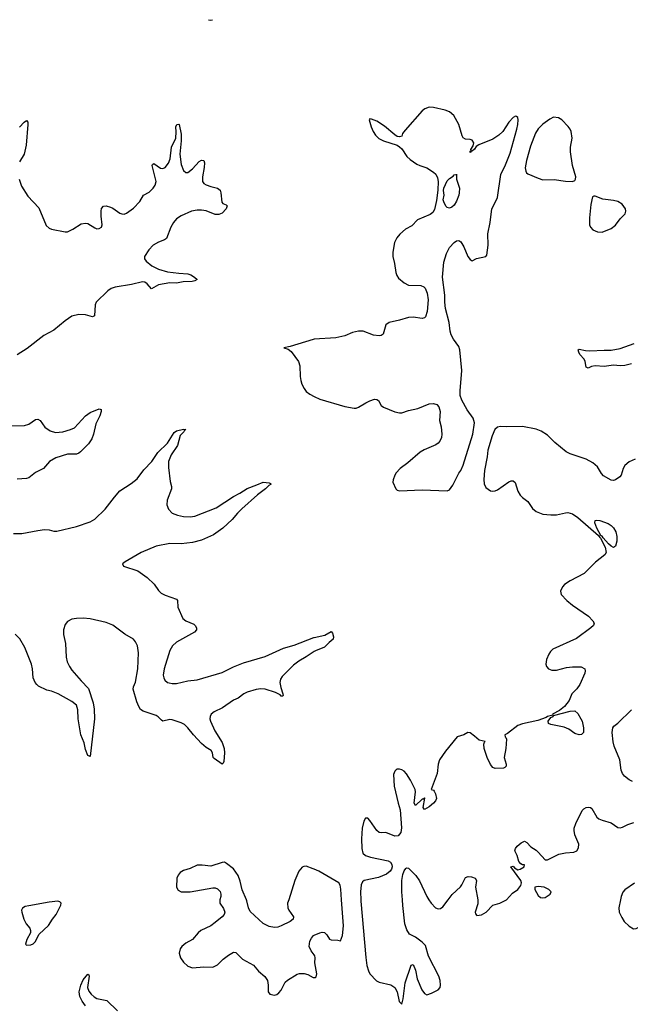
# Model space of a CAD drawing. Header units: inches. Extents: x 1694897 to 1849880, y 907231 to 1017944.
# Tile 56 of 171: x 1727411 to 1732779, y 1009082 to 1017731. Entities that reach past the tile are written whole.
import ezdxf

# ---------------------------------------------------------------- set-up
doc = ezdxf.new("R2010")
doc.units = ezdxf.units.IN
doc.header["$MEASUREMENT"] = 0
for name, color, linetype in [('B7020', 7, 'Continuous'), ('B7021', 7, 'Continuous'), ('B7030', 7, 'Continuous'), ('B7031', 7, 'Continuous')]:
    doc.layers.add(name, color=color, linetype=linetype)

msp = doc.modelspace()

# ---------------------------------------------------------------- linework, layer by layer
at = {"layer": 'B7020', "color": 6, "elevation": 1000}
msp.add_lwpolyline([(1727747, 1009987), (1727670, 1009979.6), (1727490, 1009947.6), (1727460.4, 1009939.6), (1727434.6, 1009925.4), (1727426.4, 1009910), (1727428.7, 1009891.3), (1727446.5, 1009830), (1727468, 1009790), (1727498.9, 1009750), (1727506, 1009730), (1727505.7, 1009710), (1727472.4, 1009650), (1727460.7, 1009610), (1727470, 1009600.7), (1727510, 1009604.2), (1727530, 1009612.7), (1727545.6, 1009630), (1727583, 1009697), (1727665.3, 1009774.7), (1727699.7, 1009830), (1727731.9, 1009870), (1727771.8, 1009951.8), (1727775.1, 1009970), (1727762.5, 1009982.5)], close=True, dxfattribs=at)
at = {"layer": 'B7020', "color": 6}
for points, elevation in [([(1729171.4, 1010000), (1729168.9, 1009990), (1729170.2, 1009970), (1729203.8, 1009923.8), (1729214.3, 1009890), (1729208.5, 1009870), (1729191.1, 1009850), (1729130, 1009799.3), (1729090, 1009772.3), (1729003.9, 1009730), (1728979.7, 1009710), (1728930, 1009652.5), (1728870, 1009617.7), (1728835.6, 1009590), (1728821.5, 1009570), (1728812.1, 1009530), (1728823.5, 1009490), (1728850, 1009452.6), (1728890, 1009415.6), (1728930, 1009402.8), (1729030, 1009409.7), (1729110, 1009408.9), (1729150, 1009429.3), (1729200.6, 1009479.4), (1729245.1, 1009514.9), (1729290, 1009539), (1729310, 1009537), (1729370, 1009478.2), (1729467, 1009427), (1729510, 1009374.3), (1729566.7, 1009326.7), (1729589, 1009290), (1729594.2, 1009250), (1729594.3, 1009190), (1729610, 1009170.3), (1729650, 1009163.2), (1729670, 1009168.3), (1729690, 1009181.6), (1729710, 1009206.7), (1729743.2, 1009276.8), (1729764.8, 1009295.2), (1729850, 1009346.5), (1729872, 1009352), (1729912.4, 1009352.4), (1729944.3, 1009344.3), (1729990, 1009316.5), (1730000, 1009316.7)], 1000), ([(1729775.5, 1010000), (1729766.1, 1009970), (1729768.6, 1009930), (1729777.1, 1009910), (1729817.6, 1009850), (1729814.8, 1009830), (1729788.3, 1009810), (1729709.6, 1009770.4), (1729680.4, 1009759.6), (1729650, 1009755.7), (1729603.9, 1009763.9), (1729550.8, 1009790.8), (1729437.1, 1009897.1), (1729421.8, 1009930), (1729408.9, 1009990), (1729404.4, 1010000)], 1000), ([(1730000, 1009515.3), (1729971.9, 1009551.9), (1729957, 1009590), (1729962.8, 1009637.2), (1729975.7, 1009664.2), (1729993.9, 1009686.1), (1730000, 1009688.8)], 1000), ([(1727990, 1009069.6), (1727959.3, 1009110), (1727938.2, 1009150), (1727933.3, 1009190), (1727947.7, 1009250), (1727970, 1009296), (1728010, 1009347), (1728020, 1009340), (1728021.3, 1009330), (1728007.5, 1009230), (1728018.1, 1009198.1), (1728039.3, 1009170), (1728066.6, 1009146.6), (1728090, 1009133.6), (1728176.2, 1009116.2), (1728270, 1009024.1)], 900)]:
    msp.add_lwpolyline(points, dxfattribs=dict(at, elevation=elevation))
at = {"layer": 'B7021', "color": 6}
for points, elevation in [([(1729071.6, 1017731.1), (1729090, 1017728), (1729105, 1017730.9)], 1000), ([(1727405.2, 1016330), (1727427, 1016270), (1727481.9, 1016181.9), (1727578.1, 1016078.1), (1727643.9, 1015923.9), (1727670, 1015898.8), (1727690, 1015891.1), (1727810, 1015867.9), (1727830, 1015868.1), (1727878.7, 1015890), (1727950, 1015936.5), (1727990, 1015944.9), (1728010, 1015941.6), (1728070, 1015901.6), (1728090, 1015894.4), (1728110, 1015896.4), (1728129.4, 1015910), (1728135.4, 1015930), (1728125.7, 1016005.7), (1728125.8, 1016050), (1728130, 1016073.4), (1728146.3, 1016093.7), (1728170, 1016094.7), (1728210, 1016083.5), (1728230, 1016074.5), (1728290, 1016032.7), (1728310, 1016025), (1728330, 1016024.2), (1728350, 1016031.1), (1728410, 1016074.2), (1728466, 1016134), (1728500.3, 1016190), (1728550, 1016215.2), (1728585.3, 1016250), (1728602.9, 1016277.1), (1728609.2, 1016310), (1728576.8, 1016450), (1728579.5, 1016460.5), (1728590, 1016468.7), (1728647.3, 1016427.3), (1728670, 1016422.9), (1728690, 1016431.3), (1728718.8, 1016470), (1728733.7, 1016510), (1728745.7, 1016610), (1728784.2, 1016690), (1728786.8, 1016746.8), (1728782.4, 1016790), (1728790.9, 1016810.9), (1728810, 1016814.8), (1728811.7, 1016811.7), (1728830, 1016724.7), (1728830, 1016668), (1728819.6, 1016550), (1728830, 1016460.5), (1728850, 1016405.3), (1728870, 1016388), (1728890, 1016390.2), (1728930, 1016422.2), (1728990, 1016485.5), (1729010, 1016497.3), (1729030, 1016494.8), (1729034.4, 1016474.4), (1729033.7, 1016433.7), (1729017.2, 1016350), (1729018.3, 1016310), (1729030, 1016292.4), (1729050, 1016279.6), (1729090, 1016265.5), (1729150, 1016252.6), (1729172.4, 1016232.4), (1729179.4, 1016210), (1729189.1, 1016129.1), (1729197.5, 1016117.5), (1729225.7, 1016105.7), (1729235.3, 1016095.3), (1729224.6, 1016070), (1729190, 1016032.7), (1729160.3, 1016019.7), (1729130, 1016019.7), (1729050, 1016052.1), (1729010, 1016058.9), (1728970, 1016058.9), (1728921.3, 1016050), (1728830, 1016007.6), (1728790, 1015980.7), (1728762.2, 1015950), (1728739, 1015910), (1728700.2, 1015810), (1728683, 1015797), (1728630, 1015777.4), (1728583.5, 1015750), (1728545, 1015710), (1728507.2, 1015650), (1728509.1, 1015630), (1728523.2, 1015610), (1728572.3, 1015570), (1728630, 1015538.3), (1728710, 1015517.1), (1728810, 1015503.3), (1728890, 1015499.2), (1728915.5, 1015490), (1728948, 1015470), (1728970, 1015449.3), (1728950, 1015437), (1728927.6, 1015432.4), (1728848.2, 1015428.2), (1728790, 1015418), (1728730, 1015418.9), (1728630, 1015403), (1728570, 1015368), (1728531.7, 1015411.7), (1728510, 1015424), (1728490, 1015428.1), (1728394.9, 1015405.1), (1728250, 1015380.5), (1728213.6, 1015370), (1728185.6, 1015350), (1728083.9, 1015250), (1728073.7, 1015226.3), (1728068.8, 1015130), (1728050, 1015122.1), (1727990, 1015138.1), (1727930, 1015142.3), (1727870, 1015126.6), (1727810, 1015087), (1727710, 1015005.2), (1727621.6, 1014958.4), (1727477.7, 1014842.3), (1727390, 1014787.4)], 900), ([(1727410, 1016785.7), (1727450, 1016830.3), (1727470, 1016846), (1727482, 1016830), (1727483.2, 1016810), (1727468.7, 1016630), (1727448.7, 1016550), (1727410, 1016483.5)], 900), ([(1730000, 1014923.8), (1729990, 1014923.2), (1729790, 1014860.5), (1729734, 1014850), (1729770, 1014836), (1729796.9, 1014816.9), (1729862.4, 1014730), (1729873.8, 1014690), (1729875.6, 1014595.6), (1729881.7, 1014561.7), (1729890, 1014528), (1729910.3, 1014490), (1729930, 1014466), (1729962, 1014442), (1730000, 1014422.5)], 1000), ([(1727342.3, 1014162.3), (1727453.8, 1014166.2), (1727490, 1014178.7), (1727550, 1014218.9), (1727570, 1014221.6), (1727590.1, 1014210.1), (1727631.5, 1014151.5), (1727678.6, 1014118.6), (1727726.1, 1014106.1), (1727790, 1014109.6), (1727857.7, 1014130), (1727893.1, 1014146.9), (1727988.7, 1014250), (1728030, 1014280.9), (1728110, 1014313.1), (1728126, 1014306), (1728128.1, 1014290), (1728115.8, 1014250), (1728080.3, 1014179.7), (1728060.1, 1014090), (1728045.5, 1014050), (1728014.6, 1014005.4), (1727945.8, 1013934.2), (1727930, 1013922.3), (1727910, 1013915.7), (1727830, 1013914.2), (1727730, 1013883.3), (1727672, 1013850), (1727619.8, 1013790), (1727550, 1013754.2), (1727492.2, 1013707.8), (1727470, 1013700.6), (1727390, 1013694.2)], 900), ([(1727357.5, 1013217.5), (1727430, 1013216.3), (1727570, 1013245.3), (1727630, 1013253), (1727669.4, 1013249.4), (1727710, 1013237.2), (1727737.3, 1013237.3), (1727910, 1013279.1), (1728030, 1013321.5), (1728070, 1013343.6), (1728163.6, 1013430), (1728243.1, 1013536.9), (1728290, 1013591.8), (1728390, 1013657.6), (1728442.1, 1013697.9), (1728502.7, 1013777.3), (1728571.7, 1013850), (1728626.4, 1013930), (1728710, 1014010.1), (1728770, 1014106.3), (1728790, 1014118.5), (1728850, 1014134), (1728870.2, 1014130), (1728856.7, 1014123.3), (1728853.2, 1014110), (1728822.6, 1014077.4), (1728799.1, 1013990), (1728743.3, 1013910), (1728718.2, 1013850), (1728718.6, 1013798.6), (1728734.9, 1013674.9), (1728746.6, 1013630), (1728743.9, 1013610), (1728706.7, 1013510), (1728704.3, 1013470), (1728717.6, 1013430), (1728750, 1013397.2), (1728797.9, 1013377.9), (1728850, 1013366.5), (1728910, 1013362.9), (1728950, 1013369.3), (1729136.6, 1013443.4), (1729290, 1013543.3), (1729347, 1013573), (1729410, 1013613.8), (1729496.1, 1013643.9), (1729550, 1013668.9), (1729602.9, 1013662.9), (1729616.1, 1013656.1), (1729620.4, 1013650), (1729600.7, 1013639.3), (1729572.1, 1013610), (1729502.8, 1013557.2), (1729364.3, 1013435.7), (1729324.5, 1013395.5), (1729279.6, 1013340.4), (1729196.6, 1013263.4), (1729115.3, 1013204.7), (1729010, 1013159.5), (1728930, 1013138.9), (1728830, 1013126.9), (1728730, 1013129.3), (1728610, 1013105.5), (1728477.8, 1013050), (1728338.7, 1012970), (1728314.9, 1012950), (1728323.1, 1012930), (1728449.1, 1012889.1), (1728530, 1012830.8), (1728592.9, 1012772.9), (1728630, 1012715.6), (1728654, 1012694), (1728690, 1012676.6), (1728790, 1012642), (1728798.2, 1012630), (1728801.7, 1012570), (1728846.4, 1012470), (1728872.8, 1012450), (1728940.8, 1012420.8), (1728953.2, 1012410), (1728964, 1012390), (1728964.7, 1012370), (1728948, 1012352), (1728790, 1012263.8), (1728753.4, 1012230), (1728730.1, 1012190), (1728681.3, 1012030), (1728673.2, 1011973.2), (1728676.6, 1011950), (1728686.1, 1011930), (1728709.2, 1011910), (1728724.5, 1011904.5), (1728750, 1011898.8), (1728790, 1011899.9), (1728890, 1011922.9), (1728970, 1011933.6), (1729190, 1011997.5), (1729290, 1012046.4), (1729377.5, 1012082.5), (1729570, 1012138.3), (1729729.5, 1012210), (1729824.4, 1012235.6), (1729996.6, 1012303.4), (1730000, 1012304.1)], 900), ([(1730000, 1012180.2), (1729930, 1012133.5), (1729863.6, 1012096.4), (1729819.1, 1012060.9), (1729719.4, 1011960.6), (1729703.4, 1011936.6), (1729697.3, 1011910), (1729705.3, 1011865.3), (1729723.7, 1011810), (1729726, 1011794), (1729722, 1011790), (1729710, 1011788.6), (1729699.3, 1011799.3), (1729659.6, 1011819.6), (1729570, 1011850.5), (1729530, 1011853.3), (1729490, 1011845.9), (1729410, 1011822.8), (1729381.2, 1011810), (1729330, 1011772.1), (1729290, 1011752.2), (1729194.8, 1011685.2), (1729119.2, 1011650), (1729094, 1011630), (1729085, 1011610), (1729083.1, 1011590), (1729087.7, 1011567.7), (1729124.9, 1011484.9), (1729190, 1011381.3), (1729207.4, 1011330), (1729210.1, 1011289.9), (1729204.4, 1011215.6), (1729199.4, 1011200.6), (1729190, 1011191.8), (1729120.5, 1011240.5), (1729111.1, 1011250), (1729106, 1011290), (1729094.3, 1011310), (1729050, 1011338.7), (1729010, 1011371.9), (1728937.7, 1011450), (1728890, 1011511.6), (1728858.6, 1011538.6), (1728830, 1011554.1), (1728750, 1011580.4), (1728730, 1011582.5), (1728670, 1011570.5), (1728656.7, 1011576.7), (1728627.8, 1011607.8), (1728610, 1011618.6), (1728496.9, 1011656.9), (1728473, 1011673), (1728457.5, 1011697.5), (1728440, 1011740), (1728407.4, 1011850), (1728409.9, 1011870), (1728428.5, 1011911.5), (1728448.7, 1012030), (1728454.8, 1012170), (1728447.1, 1012230), (1728430, 1012264.9), (1728409.9, 1012290), (1728334.7, 1012334.7), (1728230, 1012413.1), (1728170, 1012436.1), (1728030, 1012468.5), (1727970, 1012472.6), (1727910, 1012469.9), (1727870, 1012464.3), (1727830, 1012445.8), (1727810, 1012417.4), (1727796.9, 1012370), (1727797, 1012330), (1727813, 1012250), (1727818, 1012130), (1727828.3, 1012090), (1727847.4, 1012050), (1727870, 1012017.8), (1727950, 1011922.7), (1728015.5, 1011855.5), (1728058.1, 1011730), (1728066, 1011674), (1728068, 1011590), (1728030, 1011259.7), (1728010, 1011268), (1727990, 1011321.3), (1727978.5, 1011378.5), (1727947.9, 1011450), (1727925.5, 1011590), (1727921.7, 1011670), (1727909.3, 1011709.3), (1727870, 1011742.9), (1727750, 1011808.4), (1727690, 1011832.5), (1727650, 1011840.4), (1727577.4, 1011877.4), (1727561.5, 1011890), (1727546.1, 1011910), (1727529.2, 1011950), (1727522.6, 1012030), (1727513.3, 1012070), (1727455.2, 1012215.2), (1727411.8, 1012291.8), (1727370, 1012333.2)], 900), ([(1729404.4, 1010000), (1729366.1, 1010086.1), (1729350, 1010163), (1729330, 1010213.5), (1729290, 1010272.5), (1729230, 1010319.7), (1729210, 1010329.6), (1729190, 1010328), (1729090, 1010296.5), (1729014.7, 1010305.3), (1728970, 1010304.2), (1728910, 1010275.1), (1728850, 1010256.2), (1728821.7, 1010238.3), (1728802.6, 1010217.4), (1728791.4, 1010188.6), (1728790.3, 1010110), (1728803.2, 1010083.2), (1728830.2, 1010070.2), (1728908.9, 1010068.9), (1729110, 1010105.5), (1729130, 1010105.3), (1729150, 1010097.3), (1729171.8, 1010071.8), (1729178.9, 1010050), (1729179, 1010030), (1729171.4, 1010000)], 1000), ([(1730000, 1010268.8), (1729990, 1010273.3), (1729930, 1010294), (1729910, 1010293.1), (1729894.6, 1010285.4), (1729864.8, 1010250), (1729828.9, 1010170), (1729775.5, 1010000)], 1000)]:
    msp.add_lwpolyline(points, dxfattribs=dict(at, elevation=elevation))
at = {"layer": 'B7030', "color": 6, "elevation": 1000}
for points in [[(1730000, 1009688.8), (1730050, 1009710.8), (1730070, 1009714.6), (1730090, 1009712.3), (1730110, 1009692.9), (1730134.6, 1009654.6), (1730150, 1009647.6), (1730206.5, 1009646.5), (1730230, 1009638), (1730250, 1009686), (1730257, 1009770), (1730240.4, 1010000)], [(1730408.6, 1010000), (1730408.7, 1009988.7), (1730453.3, 1009493.3), (1730463.8, 1009423.8), (1730476.2, 1009376.2), (1730488.3, 1009350), (1730546.8, 1009286.8), (1730570, 1009275.3), (1730674.2, 1009254.2), (1730708.3, 1009230), (1730728.7, 1009190), (1730746.7, 1009106.7), (1730770, 1009082.8), (1730781.6, 1009130), (1730798.5, 1009270), (1730853.2, 1009426.8), (1730870, 1009431.3), (1730890, 1009383), (1730904.4, 1009304.4), (1730945, 1009210), (1730970, 1009177.4), (1730990, 1009164.9), (1731030, 1009178.6), (1731077.3, 1009202.7), (1731090, 1009210.3), (1731107.1, 1009230), (1731111.6, 1009250), (1731108.1, 1009290), (1731096.8, 1009330), (1731003.8, 1009503.8), (1730978.6, 1009598.6), (1730950, 1009628.6), (1730890, 1009672.1), (1730837.1, 1009697.1), (1730815.6, 1009735.6), (1730797.5, 1009790), (1730779.4, 1009950), (1730775.9, 1010000)], [(1731008.5, 1010000), (1731026.8, 1009970), (1731067.1, 1009930), (1731090, 1009920.5), (1731110, 1009922.3), (1731130, 1009937.1), (1731177.9, 1010000)], [(1731438, 1010000), (1731439.8, 1009990), (1731437, 1009963), (1731415.6, 1009890), (1731417, 1009877), (1731430, 1009862.6), (1731470, 1009868.7), (1731510.7, 1009890), (1731570, 1009953), (1731630.5, 1009969.5), (1731684.7, 1009995.3), (1731689.1, 1010000)], [(1732691.4, 1010000), (1732677.3, 1009930), (1732679.8, 1009890), (1732703, 1009843), (1732725.2, 1009810), (1732770, 1009767.8), (1732806, 1009746), (1732830, 1009746.3), (1732870, 1009768.1), (1732900.9, 1009799.1), (1732958.8, 1009881.2), (1732985.3, 1009930), (1733003.2, 1010000)], [(1730000, 1009316.7), (1730010, 1009316.9), (1730016, 1009324), (1730023.2, 1009350), (1730004.7, 1009444.7), (1730009.2, 1009490), (1730006.6, 1009506.6), (1730000, 1009515.3)]]:
    msp.add_lwpolyline(points, dxfattribs=at)
at = {"layer": 'B7031', "color": 6}
for points, elevation in [([(1730000, 1014422.5), (1730050, 1014396.9), (1730270, 1014332.3), (1730350, 1014318), (1730370, 1014319.1), (1730390, 1014326.4), (1730453.1, 1014366.9), (1730490, 1014384.2), (1730530, 1014396.4), (1730550, 1014395.9), (1730565, 1014385), (1730590, 1014342), (1730610, 1014327.1), (1730710, 1014285.8), (1730750, 1014277.2), (1730770, 1014278.8), (1730830, 1014298.9), (1730910, 1014316.3), (1731010, 1014356.3), (1731050, 1014360.9), (1731078.3, 1014350), (1731095.9, 1014330), (1731107.5, 1014290), (1731100.3, 1014210), (1731114.8, 1014154.8), (1731122.2, 1014090), (1731118, 1014062), (1731105.2, 1014030), (1731090.1, 1014009.9), (1731070, 1013995.8), (1730968, 1013952), (1730930, 1013930.9), (1730822.5, 1013837.5), (1730756.9, 1013790), (1730720.3, 1013750), (1730709, 1013730), (1730694.3, 1013690), (1730692, 1013670), (1730717.6, 1013610), (1730730, 1013597.6), (1730750, 1013591.4), (1730950, 1013602.4), (1731170, 1013592.3), (1731190, 1013601.7), (1731218.9, 1013641.1), (1731270, 1013746.3), (1731288.8, 1013770), (1731310, 1013818.7), (1731394.5, 1014090), (1731409.3, 1014190), (1731398.5, 1014230), (1731343.7, 1014303.7), (1731297.6, 1014390), (1731283.2, 1014430), (1731282, 1014470), (1731296.4, 1014650), (1731281.4, 1014830), (1731270, 1014860.7), (1731223.5, 1014923.5), (1731203.5, 1014963.5), (1731195.5, 1014995.5), (1731187.8, 1015070), (1731155.2, 1015195.2), (1731148.1, 1015250), (1731149.3, 1015310.7), (1731127.6, 1015470), (1731139.1, 1015600.9), (1731161.7, 1015678.3), (1731189.9, 1015730.1), (1731230, 1015773.6), (1731250, 1015788), (1731270, 1015792.9), (1731290, 1015779.6), (1731315.6, 1015735.6), (1731350, 1015651.7), (1731370, 1015624.9), (1731390, 1015612.4), (1731425.2, 1015634.8), (1731507.6, 1015650), (1731516.4, 1015663.6), (1731529.3, 1015749.3), (1731525.9, 1015850), (1731546.3, 1015950), (1731560.3, 1016070), (1731593.5, 1016130), (1731609.9, 1016170), (1731640.1, 1016370), (1731682.8, 1016457.2), (1731721.4, 1016558.6), (1731779.9, 1016770), (1731789.3, 1016810), (1731792.4, 1016852.4), (1731790, 1016872), (1731779.5, 1016879.5), (1731770, 1016883.5), (1731750, 1016872.2), (1731710, 1016830.9), (1731656.9, 1016750), (1731623.1, 1016716.9), (1731570, 1016682.6), (1731447.1, 1016632.9), (1731423.4, 1016616.6), (1731410, 1016594.4), (1731390, 1016575.4), (1731381.5, 1016578.5), (1731370, 1016563.6), (1731370, 1016574.9), (1731378.9, 1016581.1), (1731377, 1016590), (1731398, 1016622), (1731403.2, 1016650), (1731390, 1016672.2), (1731370, 1016678.8), (1731330, 1016682.6), (1731310, 1016694.2), (1731301, 1016710), (1731272.1, 1016810), (1731228.6, 1016888.6), (1731190, 1016921.1), (1731150, 1016936.5), (1731050, 1016959), (1731010, 1016961.4), (1730971.8, 1016948.2), (1730950.1, 1016929.9), (1730798.3, 1016761.7), (1730777.4, 1016730), (1730770, 1016709), (1730750, 1016700.9), (1730730, 1016706), (1730710, 1016719.5), (1730616.8, 1016796.8), (1730550, 1016840.4), (1730502.4, 1016857.6), (1730490, 1016859.3), (1730482, 1016850), (1730499.3, 1016790), (1730517.6, 1016750), (1730537.5, 1016717.5), (1730567.1, 1016687.1), (1730610, 1016666.7), (1730730, 1016628), (1730750, 1016615.5), (1730770, 1016595.5), (1730814.9, 1016530), (1730843.2, 1016503.2), (1730903.1, 1016463.1), (1730929.5, 1016449.5), (1730990, 1016429.3), (1731050, 1016392.1), (1731070, 1016375), (1731082.8, 1016342.8), (1731088.7, 1016308.7), (1731085.4, 1016234.6), (1731075.8, 1016144.2), (1731057.3, 1016062.7), (1731042.3, 1016037.7), (1731020.7, 1016019.3), (1730907.6, 1015972.4), (1730858.7, 1015921.3), (1730802.6, 1015890), (1730752, 1015848), (1730725.2, 1015814.8), (1730707.2, 1015772.8), (1730690.7, 1015689.3), (1730690.1, 1015650), (1730706.4, 1015590), (1730716.3, 1015510), (1730725.3, 1015485.3), (1730741.2, 1015461.2), (1730790, 1015418.7), (1730830, 1015398.4), (1730936.7, 1015396.7), (1730964.7, 1015384.7), (1730974.1, 1015374.1), (1730993.2, 1015330), (1731001.2, 1015270), (1730993.2, 1015166.8), (1730978.2, 1015121.8), (1730970, 1015111.7), (1730950, 1015106.8), (1730870, 1015119.1), (1730830, 1015116.5), (1730748.8, 1015091.2), (1730658.4, 1015070), (1730628.3, 1015050), (1730606.4, 1014970), (1730590, 1014958.3), (1730570, 1014953.2), (1730520, 1014960), (1730430, 1014996.1), (1730390, 1014995), (1730337.6, 1014982.4), (1730270, 1014955), (1730190, 1014936.8), (1730000, 1014923.8)], 1000), ([(1732790, 1014709.5), (1732730, 1014693.5), (1732690, 1014689.9), (1732630, 1014694.9), (1732550, 1014685.7), (1732469, 1014691), (1732436.2, 1014683.8), (1732409.6, 1014669.6), (1732390, 1014679), (1732381.5, 1014730), (1732372.7, 1014750), (1732336.1, 1014790), (1732325.3, 1014810), (1732319.5, 1014830), (1732330, 1014836.5), (1732384.3, 1014824.3), (1732421.8, 1014821.8), (1732550, 1014829), (1732610, 1014826.8), (1732690, 1014842.9), (1732812.6, 1014887.4)], 900), ([(1732822, 1013870), (1732770, 1013848.3), (1732730, 1013814.2), (1732715.5, 1013790), (1732699.8, 1013730), (1732686, 1013714), (1732650, 1013689.4), (1732630, 1013684.2), (1732610, 1013686.2), (1732542.8, 1013722.8), (1732524.3, 1013744.3), (1732490, 1013802.5), (1732450, 1013838.1), (1732390, 1013870.9), (1732250, 1013916.1), (1732214.5, 1013934.5), (1732116.1, 1014016.1), (1732050, 1014082.4), (1731996.2, 1014116.2), (1731950, 1014132.9), (1731830, 1014156.5), (1731690, 1014153.5), (1731637.4, 1014157.4), (1731610, 1014151), (1731588.3, 1014131.7), (1731563, 1014077), (1731525.3, 1013950), (1731519.8, 1013890), (1731498, 1013770), (1731491.5, 1013691.5), (1731494.3, 1013654.3), (1731510, 1013620.3), (1731550, 1013591.8), (1731570, 1013588.8), (1731590, 1013593.8), (1731610, 1013602.4), (1731710, 1013671), (1731730, 1013680.7), (1731750, 1013680.7), (1731765.1, 1013665.1), (1731790, 1013590.4), (1731810, 1013555.3), (1731830, 1013534.3), (1731878.1, 1013498.1), (1731918.5, 1013438.5), (1731950, 1013411.6), (1732010, 1013387.9), (1732081.1, 1013381.1), (1732130, 1013382.8), (1732210, 1013400.6), (1732230, 1013401.3), (1732270, 1013389), (1732318.9, 1013358.9), (1732499.9, 1013199.9), (1732510, 1013181.3), (1732517.3, 1013177.3), (1732557.9, 1013097.9), (1732566.4, 1013050), (1732554.9, 1013030), (1732473.8, 1012966.2), (1732373.2, 1012866.8), (1732250, 1012802.9), (1732200.3, 1012770), (1732181.5, 1012750), (1732164.2, 1012710), (1732170, 1012682), (1732219.5, 1012630), (1732270, 1012587.9), (1732410.7, 1012490.8), (1732450.3, 1012450), (1732459.6, 1012430), (1732454, 1012410), (1732432.8, 1012390), (1732305.6, 1012294.4), (1732099, 1012201), (1732078.5, 1012181.5), (1732062.2, 1012157.8), (1732042.6, 1012110), (1732035.8, 1012070), (1732042.4, 1012050), (1732060.5, 1012030), (1732090, 1012017.4), (1732130, 1012018.3), (1732218.3, 1012041.7), (1732270, 1012047.2), (1732347.3, 1012047.3), (1732379.5, 1012030), (1732382.3, 1012010), (1732377.7, 1011990), (1732336.5, 1011890), (1732310, 1011852.4), (1732266, 1011810), (1732240.2, 1011750), (1732201, 1011699), (1732157, 1011663), (1732096, 1011630), (1732097, 1011623), (1732050, 1011610.6), (1732038.3, 1011601.7), (1731965.4, 1011574.6), (1731830, 1011544.4), (1731790, 1011530.7), (1731698, 1011462), (1731674.9, 1011450), (1731679.3, 1011430), (1731685.5, 1011425.5), (1731691.1, 1011410), (1731684.8, 1011330), (1731671.2, 1011250), (1731687.3, 1011190), (1731686.8, 1011173.2), (1731677, 1011163), (1731662.7, 1011157.3), (1731590, 1011154.5), (1731570, 1011163.4), (1731550, 1011188), (1731520.7, 1011250), (1731494.1, 1011330), (1731492.2, 1011367.8), (1731495.8, 1011384.2), (1731502, 1011390), (1731450, 1011401.2), (1731410, 1011438.5), (1731370, 1011467.6), (1731350, 1011468.7), (1731315.3, 1011450), (1731257.4, 1011430), (1731153.3, 1011306.7), (1731101.4, 1011230), (1731088.8, 1011190), (1731080.5, 1011110), (1731028, 1010970), (1731050, 1010962.3), (1731055.6, 1010955.6), (1731067.1, 1010930), (1731076.3, 1010890), (1731067.2, 1010870), (1731048.1, 1010850), (1731010, 1010815.5), (1730970, 1010792), (1730958.9, 1010810), (1730972.2, 1010892.2), (1730970, 1010895.1), (1730956.4, 1010883.6), (1730950, 1010884.2), (1730889.5, 1010829.5), (1730879.7, 1010850), (1730890.5, 1010949.5), (1730887.6, 1010970), (1730845.4, 1011050), (1730810, 1011106.8), (1730790, 1011128.7), (1730770, 1011142.4), (1730750, 1011148.4), (1730730, 1011146.3), (1730719.9, 1011140.1), (1730708.5, 1011130), (1730698.2, 1011101.8), (1730701.7, 1010998.3), (1730736.8, 1010850), (1730755.8, 1010790), (1730768.6, 1010631.4), (1730761.4, 1010590), (1730737.2, 1010562.8), (1730710, 1010558.9), (1730630, 1010591.9), (1730590, 1010587), (1730570, 1010592.1), (1730549.9, 1010609.9), (1730490, 1010696.1), (1730470, 1010717.5), (1730450, 1010716.7), (1730435.8, 1010690), (1730421.5, 1010630), (1730416, 1010536), (1730418.3, 1010450), (1730428.2, 1010408.2), (1730450, 1010388.6), (1730493.8, 1010373.8), (1730650, 1010342.4), (1730671.5, 1010330), (1730682.6, 1010310), (1730684.3, 1010290), (1730680.6, 1010270), (1730668.8, 1010251.2), (1730635, 1010225), (1730564.3, 1010195.7), (1730440.2, 1010170), (1730423.3, 1010156.7), (1730412.8, 1010130), (1730407.6, 1010070), (1730408.6, 1010000)], 1000), ([(1730000, 1012304.1), (1730094.5, 1012325.5), (1730150, 1012356), (1730161.4, 1012341.4), (1730170.7, 1012310.7), (1730166.8, 1012290), (1730130, 1012260.7), (1730090, 1012218), (1730010, 1012186.8), (1730000, 1012180.2)], 900), ([(1732797.7, 1011037.7), (1732770, 1011054.5), (1732726.9, 1011086.9), (1732708.9, 1011110), (1732698.8, 1011138.8), (1732686.3, 1011230), (1732637.6, 1011350), (1732626.9, 1011386.9), (1732619.6, 1011470), (1732623.7, 1011510), (1732633.7, 1011526.3), (1732670, 1011552.7), (1732790.2, 1011669.8)], 1000), ([(1731689.1, 1010000), (1731742.2, 1010057.8), (1731789.8, 1010090), (1731815.6, 1010124.4), (1731822, 1010150), (1731815.3, 1010170), (1731729.9, 1010290.1), (1731750, 1010295.8), (1731760.2, 1010280.2), (1731790, 1010263.1), (1731810, 1010267.6), (1731846, 1010290), (1731848, 1010308), (1731832, 1010308), (1731816.8, 1010316.8), (1731797.6, 1010337.6), (1731784.1, 1010390), (1731765, 1010430), (1731769.4, 1010450), (1731782.8, 1010470), (1731818.3, 1010501.7), (1731850, 1010515), (1731870, 1010503.6), (1731903.7, 1010463.7), (1731950, 1010436.3), (1731970, 1010418.8), (1732031.5, 1010351.5), (1732050.8, 1010350), (1732150, 1010400.3), (1732208.5, 1010411.5), (1732281.4, 1010418.6), (1732310, 1010430.2), (1732324.3, 1010455.7), (1732325.4, 1010490), (1732292.1, 1010570), (1732283.9, 1010610), (1732284.7, 1010630), (1732298.6, 1010670), (1732355.9, 1010784.1), (1732370, 1010800.2), (1732390, 1010809.4), (1732413.6, 1010813.6), (1732430, 1010811.1), (1732441.6, 1010801.6), (1732485.4, 1010725.4), (1732502.4, 1010710), (1732530, 1010698), (1732610, 1010677.3), (1732670, 1010634.4), (1732690, 1010632.2), (1732710, 1010637), (1732757.7, 1010662.3), (1732810, 1010677.6)], 1000), ([(1730240.4, 1010000), (1730233.7, 1010093.7), (1730228.4, 1010128.4), (1730217.8, 1010150), (1730041.1, 1010250), (1730000, 1010268.8)], 1000), ([(1730775.9, 1010000), (1730771.1, 1010070), (1730770.4, 1010169.6), (1730778.1, 1010221.9), (1730790, 1010254.4), (1730804.9, 1010275.1), (1730810, 1010280.3), (1730830, 1010278), (1730894.4, 1010214.4), (1730926.6, 1010166.6), (1730990, 1010030.2), (1731008.5, 1010000)], 1000), ([(1731177.9, 1010000), (1731213.4, 1010046.6), (1731286.1, 1010113.9), (1731298.4, 1010130), (1731330, 1010196.5), (1731354.1, 1010205.9), (1731382.1, 1010202.1), (1731415.5, 1010190), (1731427.6, 1010170), (1731417.6, 1010110), (1731438, 1010000)], 1000), ([(1732815.1, 1010144.9), (1732731.6, 1010088.4), (1732714.5, 1010065.5), (1732697.5, 1010030), (1732691.4, 1010000)], 1000)]:
    msp.add_lwpolyline(points, dxfattribs=dict(at, elevation=elevation))
at = {"layer": 'B7031', "color": 6, "elevation": 1000}
for points in [[(1732104.1, 1016875.9), (1732070, 1016858.3), (1732010, 1016813.3), (1731968.6, 1016771.4), (1731944.4, 1016735.6), (1731900.8, 1016619.2), (1731865.6, 1016494.4), (1731855.2, 1016430), (1731859.6, 1016399.6), (1731865.9, 1016385.9), (1731877.1, 1016377.1), (1731970, 1016337.6), (1732010, 1016325.1), (1732110, 1016326.7), (1732208.6, 1016311.4), (1732269.6, 1016310.4), (1732290, 1016317.3), (1732298.4, 1016330), (1732298.9, 1016350), (1732271, 1016451), (1732251.8, 1016570), (1732252.6, 1016610), (1732266.2, 1016690), (1732258.7, 1016750), (1732250.6, 1016770.6), (1732233.8, 1016793.8), (1732176.2, 1016850), (1732146.6, 1016870)], [(1731190, 1016075.1), (1731170, 1016080.9), (1731159.3, 1016090), (1731142.5, 1016122.5), (1731134.5, 1016150), (1731141.1, 1016190), (1731137.6, 1016230), (1731140.3, 1016250), (1731170, 1016315.2), (1731190, 1016335.2), (1731222.5, 1016357.5), (1731230, 1016368.2), (1731249.6, 1016370.4), (1731250, 1016374), (1731252.1, 1016330), (1731276.1, 1016250), (1731274, 1016210), (1731271, 1016190), (1731250, 1016137), (1731230, 1016102.9), (1731210, 1016084.5)], [(1732470, 1016182), (1732458.8, 1016181.2), (1732445.5, 1016174.5), (1732432.7, 1016107.3), (1732419, 1015990), (1732420.3, 1015930), (1732430, 1015907.3), (1732450, 1015884.9), (1732490, 1015867), (1732530, 1015866), (1732610, 1015898.3), (1732650, 1015926.7), (1732690, 1015980.5), (1732733.5, 1016026.5), (1732740.5, 1016050), (1732736.9, 1016070), (1732708, 1016110), (1732670, 1016133.8), (1732630, 1016143.8), (1732535.9, 1016155.9)], [(1732630, 1013094.5), (1732610, 1013105.3), (1732585.8, 1013125.8), (1732538.7, 1013178.7), (1732530, 1013194.8), (1732520.9, 1013200.9), (1732484.5, 1013264.5), (1732467.2, 1013310), (1732469.6, 1013330.4), (1732485.6, 1013334.4), (1732510, 1013330.4), (1732584.1, 1013304.1), (1732610, 1013287.8), (1732630, 1013267.6), (1732651.4, 1013231.4), (1732660.6, 1013190), (1732661.1, 1013150), (1732650, 1013105.6)], [(1732330, 1011448.4), (1732290, 1011461.8), (1732238.3, 1011498.3), (1732197.8, 1011517.8), (1732078.9, 1011538.9), (1732060.7, 1011550), (1732057.7, 1011570), (1732080.1, 1011599.9), (1732101.3, 1011610), (1732102.6, 1011617.4), (1732250, 1011657), (1732290, 1011659), (1732316.9, 1011636.9), (1732344.7, 1011590), (1732354.4, 1011570), (1732367.6, 1011510), (1732368.2, 1011470), (1732350, 1011451.8)], [(1731970, 1010117.7), (1731939.1, 1010110), (1731938.7, 1010090), (1731970, 1010037.1), (1731990, 1010020.4), (1732010, 1010015.8), (1732030, 1010020.3), (1732075.1, 1010050), (1732083.7, 1010070), (1732062.9, 1010090), (1732020.9, 1010110)]]:
    msp.add_lwpolyline(points, close=True, dxfattribs=at)

doc.saveas('drawing.dxf')
